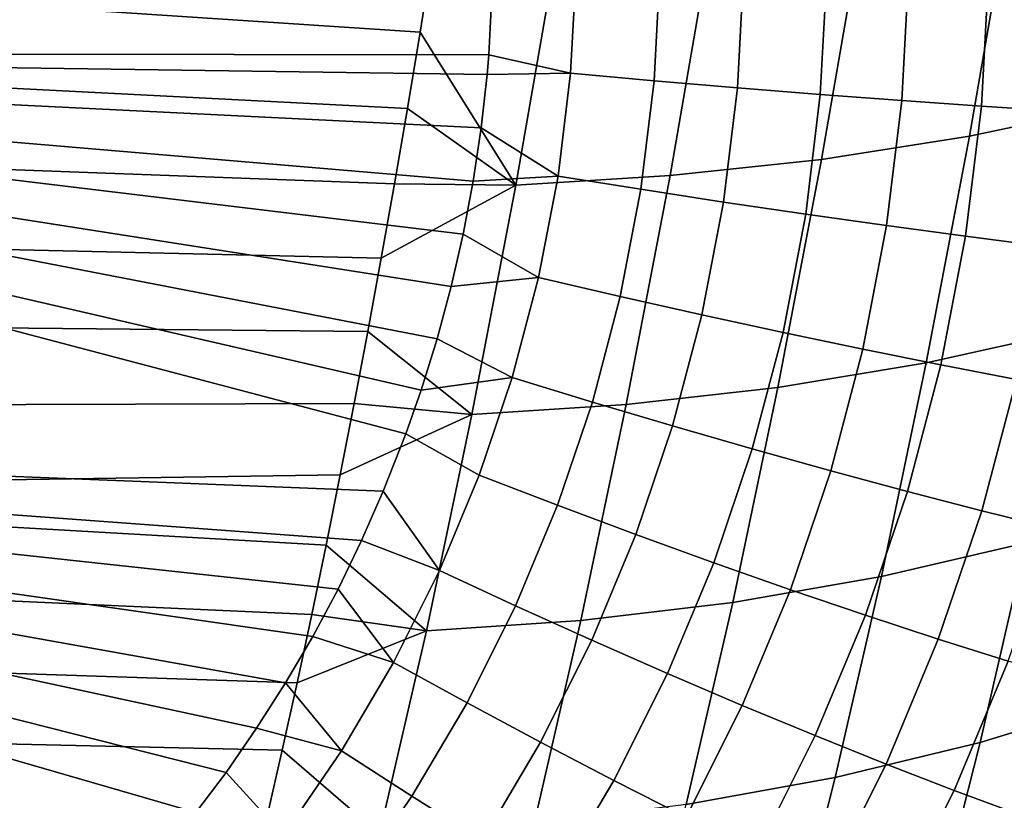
# Model space of a CAD drawing. Header units: metres. Extents: x -23 to 242, y -40 to 23.
# Tile 231 of 256: x 235.57 to 238.13, y -12.78 to -10.74. Entities that reach past the tile are written whole.
import ezdxf

# ---------------------------------------------------------------- set-up
doc = ezdxf.new("R2010")
doc.units = ezdxf.units.M
doc.layers.add('solid_10171013', color=7, linetype='CONTINUOUS')

msp = doc.modelspace()

# ---------------------------------------------------------------- linework, layer by layer
at = {"layer": 'solid_10171013'}
for points in [[(232.812607, -10.829764, 307.202728), (236.792038, -10.835502, 307.906921), (236.803162, -10.609179, 307.918457), (232.838882, -9.844253, 307.248596)], [(238.524368, -10.351789, 289.438873), (238.417435, -10.967891, 289.952423), (238.042908, -11.046631, 289.792633), (238.150726, -10.425742, 289.27475)], [(238.150726, -10.425742, 289.27475), (238.042908, -11.046631, 289.792633), (237.657608, -11.107338, 289.651672), (237.766144, -10.482779, 289.130371)], [(237.766144, -10.482779, 289.130371), (237.657608, -11.107338, 289.651672), (237.263382, -11.149476, 289.529968), (237.372421, -10.522351, 289.006134)], [(237.372421, -10.522351, 289.006134), (237.263382, -11.149476, 289.529968), (236.86174, -11.174473, 289.429474), (236.9711, -10.54605, 288.904053)], [(236.9711, -10.54605, 288.904053), (236.86174, -11.174473, 289.429474), (236.61293, -10.776695, 289.019562), (236.645569, -10.574851, 288.856079)], [(236.645569, -10.574851, 288.856079), (236.61293, -10.776695, 289.019562), (234.056335, -10.607415, 288.400848)], [(236.579803, -10.97526, 289.186218), (234.022232, -10.844049, 288.595093), (234.056335, -10.607415, 288.400848), (236.61293, -10.776695, 289.019562)], [(237.004639, -10.883286, 307.93277), (237.018951, -10.614314, 307.946686), (236.803162, -10.609179, 307.918457), (236.792038, -10.835502, 307.906921)], [(237.221802, -10.902838, 307.941376), (237.236908, -10.6188, 307.956085), (237.018951, -10.614314, 307.946686), (237.004639, -10.883286, 307.93277)], [(237.43898, -10.921288, 307.930969), (237.45488, -10.622429, 307.946411), (237.236908, -10.6188, 307.956085), (237.221802, -10.902838, 307.941376)], [(237.654526, -10.938498, 307.901611), (237.671188, -10.625173, 307.917816), (237.45488, -10.622429, 307.946411), (237.43898, -10.921288, 307.930969)], [(237.866776, -10.954335, 307.853546), (237.884186, -10.627009, 307.870483), (237.671188, -10.625173, 307.917816), (237.654526, -10.938498, 307.901611)], [(238.074142, -10.96868, 307.78714), (238.09227, -10.627927, 307.804749), (237.884186, -10.627009, 307.870483), (237.866776, -10.954335, 307.853546)], [(238.275024, -10.981423, 307.702881), (238.293839, -10.627916, 307.721161), (238.09227, -10.627927, 307.804749), (238.074142, -10.96868, 307.78714)], [(236.86174, -11.174473, 289.429474), (236.579803, -10.97526, 289.186218), (236.61293, -10.776695, 289.019562)], [(236.517258, -11.971122, 307.806763), (236.575806, -11.821919, 307.824249), (232.812607, -10.829764, 307.202728), (232.600296, -11.814736, 307.118774)], [(236.787582, -10.886837, 307.903931), (236.792038, -10.835502, 307.906921), (232.812607, -10.829764, 307.202728)], [(236.615509, -11.708224, 307.836639), (232.812607, -10.829764, 307.202728), (236.575806, -11.821919, 307.824249)], [(236.657104, -11.57411, 307.85022), (232.812607, -10.829764, 307.202728), (236.615509, -11.708224, 307.836639)], [(236.771957, -11.025622, 307.895142), (236.787582, -10.886837, 307.903931), (232.812607, -10.829764, 307.202728)], [(236.751053, -11.164033, 307.885376), (236.771957, -11.025622, 307.895142), (232.812607, -10.829764, 307.202728)], [(236.72493, -11.301757, 307.874634), (236.751053, -11.164033, 307.885376), (232.812607, -10.829764, 307.202728)], [(236.693604, -11.438509, 307.862915), (236.72493, -11.301757, 307.874634), (232.812607, -10.829764, 307.202728)], [(236.657104, -11.57411, 307.85022), (236.693604, -11.438509, 307.862915), (232.812607, -10.829764, 307.202728)], [(237.004639, -10.883286, 307.93277), (236.792038, -10.835502, 307.906921), (236.787582, -10.886837, 307.903931)], [(236.546127, -11.170921, 289.356323), (233.987274, -11.076721, 288.794189), (234.022232, -10.844049, 288.595093), (236.579803, -10.97526, 289.186218)], [(236.972092, -11.150709, 307.915405), (237.004639, -10.883286, 307.93277), (236.787582, -10.886837, 307.903931), (236.771957, -11.025622, 307.895142)], [(237.187424, -11.185234, 307.923004), (237.221802, -10.902838, 307.941376), (237.004639, -10.883286, 307.93277), (236.972092, -11.150709, 307.915405)], [(237.402786, -11.218415, 307.911621), (237.43898, -10.921288, 307.930969), (237.221802, -10.902838, 307.941376), (237.187424, -11.185234, 307.923004)], [(237.616562, -11.250001, 307.881317), (237.654526, -10.938498, 307.901611), (237.43898, -10.921288, 307.930969), (237.402786, -11.218415, 307.911621)], [(237.827118, -11.279751, 307.832336), (237.866776, -10.954335, 307.853546), (237.654526, -10.938498, 307.901611), (237.616562, -11.250001, 307.881317)], [(238.032837, -11.307439, 307.765045), (238.074142, -10.96868, 307.78714), (237.866776, -10.954335, 307.853546), (237.827118, -11.279751, 307.832336)], [(236.86174, -11.174473, 289.429474), (236.546127, -11.170921, 289.356323), (236.579803, -10.97526, 289.186218)], [(238.417435, -10.967891, 289.952423), (238.305771, -11.553183, 290.497437), (237.930328, -11.636411, 290.342133), (238.042908, -11.046631, 289.792633)], [(238.232162, -11.332854, 307.679962), (238.275024, -10.981423, 307.702881), (238.074142, -10.96868, 307.78714), (238.032837, -11.307439, 307.765045)], [(236.972092, -11.150709, 307.915405), (236.771957, -11.025622, 307.895142), (236.751053, -11.164033, 307.885376)], [(238.042908, -11.046631, 289.792633), (237.930328, -11.636411, 290.342133), (237.544327, -11.700549, 290.204712), (237.657608, -11.107338, 289.651672)], [(236.511826, -11.364075, 289.530212), (233.951477, -11.305351, 288.998016), (233.987274, -11.076721, 288.794189), (236.546127, -11.170921, 289.356323)], [(237.657608, -11.107338, 289.651672), (237.544327, -11.700549, 290.204712), (237.149582, -11.745076, 290.085541), (237.263382, -11.149476, 289.529968)], [(236.86174, -11.174473, 289.429474), (236.511826, -11.364075, 289.530212), (236.546127, -11.170921, 289.356323)], [(236.921448, -11.41511, 307.894623), (236.972092, -11.150709, 307.915405), (236.751053, -11.164033, 307.885376), (236.72493, -11.301757, 307.874634)], [(237.263382, -11.149476, 289.529968), (237.149582, -11.745076, 290.085541), (236.74762, -11.771251, 289.986664), (236.86174, -11.174473, 289.429474)], [(237.133926, -11.464431, 307.901031), (237.187424, -11.185234, 307.923004), (236.972092, -11.150709, 307.915405), (236.921448, -11.41511, 307.894623)], [(236.86174, -11.174473, 289.429474), (236.74762, -11.771251, 289.986664), (236.476868, -11.554911, 289.708099), (236.511826, -11.364075, 289.530212)], [(237.346481, -11.512168, 307.888489), (237.402786, -11.218415, 307.911621), (237.187424, -11.185234, 307.923004), (237.133926, -11.464431, 307.901031)], [(237.557495, -11.557959, 307.857025), (237.616562, -11.250001, 307.881317), (237.402786, -11.218415, 307.911621), (237.346481, -11.512168, 307.888489)], [(237.765381, -11.601456, 307.806946), (237.827118, -11.279751, 307.832336), (237.616562, -11.250001, 307.881317), (237.557495, -11.557959, 307.857025)], [(237.968536, -11.642327, 307.738586), (238.032837, -11.307439, 307.765045), (237.827118, -11.279751, 307.832336), (237.765381, -11.601456, 307.806946)], [(236.476868, -11.554911, 289.708099), (233.914871, -11.529856, 289.206482), (233.951477, -11.305351, 288.998016), (236.511826, -11.364075, 289.530212)], [(236.921448, -11.41511, 307.894623), (236.72493, -11.301757, 307.874634), (236.693604, -11.438509, 307.862915)], [(238.165421, -11.680264, 307.652496), (238.232162, -11.332854, 307.679962), (238.032837, -11.307439, 307.765045), (237.968536, -11.642327, 307.738586)], [(236.852936, -11.675079, 307.870575), (236.921448, -11.41511, 307.894623), (236.693604, -11.438509, 307.862915), (236.657104, -11.57411, 307.85022)], [(237.061539, -11.738942, 307.87561), (237.133926, -11.464431, 307.901031), (236.921448, -11.41511, 307.894623), (236.852936, -11.675079, 307.870575)], [(237.270279, -11.800983, 307.861664), (237.346481, -11.512168, 307.888489), (237.133926, -11.464431, 307.901031), (237.061539, -11.738942, 307.87561)], [(236.476868, -11.554911, 289.708099), (236.441315, -11.743019, 289.889587), (233.877457, -11.750155, 289.419464), (233.914871, -11.529856, 289.206482)], [(237.47757, -11.860734, 307.828888), (237.557495, -11.557959, 307.857025), (237.346481, -11.512168, 307.888489), (237.270279, -11.800983, 307.861664)], [(236.74762, -11.771251, 289.986664), (236.441315, -11.743019, 289.889587), (236.476868, -11.554911, 289.708099)], [(238.305771, -11.553183, 290.497437), (238.190048, -12.105485, 291.070496), (237.813675, -12.192865, 290.9198), (237.930328, -11.636411, 290.342133)], [(236.852936, -11.675079, 307.870575), (236.657104, -11.57411, 307.85022), (236.615509, -11.708224, 307.836639)], [(237.681839, -11.917739, 307.777496), (237.765381, -11.601456, 307.806946), (237.557495, -11.557959, 307.857025), (237.47757, -11.860734, 307.828888)], [(237.881531, -11.971564, 307.707916), (237.968536, -11.642327, 307.738586), (237.765381, -11.601456, 307.806946), (237.681839, -11.917739, 307.777496)], [(237.930328, -11.636411, 290.342133), (237.813675, -12.192865, 290.9198), (237.426941, -12.260179, 290.78598), (237.544327, -11.700549, 290.204712)], [(238.075104, -12.021801, 307.620636), (238.165421, -11.680264, 307.652496), (237.968536, -11.642327, 307.738586), (237.881531, -11.971564, 307.707916)], [(236.766922, -11.929396, 307.843353), (236.852936, -11.675079, 307.870575), (236.615509, -11.708224, 307.836639), (236.575806, -11.821919, 307.824249)], [(236.970657, -12.007476, 307.846802), (237.061539, -11.738942, 307.87561), (236.852936, -11.675079, 307.870575), (236.766922, -11.929396, 307.843353)], [(238.261108, -12.068067, 307.516327), (238.354538, -11.714975, 307.549316), (238.165421, -11.680264, 307.652496), (238.075104, -12.021801, 307.620636)], [(237.544327, -11.700549, 290.204712), (237.426941, -12.260179, 290.78598), (237.031677, -12.306913, 290.669434), (237.149582, -11.745076, 290.085541)], [(236.441315, -11.743019, 289.889587), (236.405167, -11.928452, 290.074799), (233.839279, -11.966169, 289.636841), (233.877457, -11.750155, 289.419464)], [(236.74762, -11.771251, 289.986664), (236.405167, -11.928452, 290.074799), (236.441315, -11.743019, 289.889587)], [(237.149582, -11.745076, 290.085541), (237.031677, -12.306913, 290.669434), (236.62941, -12.334172, 290.572174), (236.74762, -11.771251, 289.986664)], [(237.174606, -12.083504, 307.831329), (237.270279, -11.800983, 307.861664), (237.061539, -11.738942, 307.87561), (236.970657, -12.007476, 307.846802)], [(236.74762, -11.771251, 289.986664), (236.62941, -12.334172, 290.572174), (236.368378, -12.111308, 290.263824), (236.405167, -11.928452, 290.074799)], [(237.377213, -12.156901, 307.797028), (237.47757, -11.860734, 307.828888), (237.270279, -11.800983, 307.861664), (237.174606, -12.083504, 307.831329)], [(232.600296, -11.814736, 307.118774), (232.066101, -12.798779, 306.971558), (235.935852, -12.922561, 307.655396), (236.029556, -12.807051, 307.678192)], [(232.600296, -11.814736, 307.118774), (236.029556, -12.807051, 307.678192), (236.107941, -12.70247, 307.697571)], [(236.187576, -12.587562, 307.717651), (232.600296, -11.814736, 307.118774), (236.107941, -12.70247, 307.697571)], [(236.460754, -12.099442, 307.790527), (236.517258, -11.971122, 307.806763), (232.600296, -11.814736, 307.118774)], [(236.399445, -12.225391, 307.773499), (236.460754, -12.099442, 307.790527), (232.600296, -11.814736, 307.118774)], [(236.33342, -12.348836, 307.755646), (236.399445, -12.225391, 307.773499), (232.600296, -11.814736, 307.118774)], [(236.262756, -12.469625, 307.73703), (236.33342, -12.348836, 307.755646), (232.600296, -11.814736, 307.118774)], [(236.187576, -12.587562, 307.717651), (236.262756, -12.469625, 307.73703), (232.600296, -11.814736, 307.118774)], [(236.663803, -12.176864, 307.813141), (236.766922, -11.929396, 307.843353), (236.575806, -11.821919, 307.824249), (236.517258, -11.971122, 307.806763)], [(237.57695, -12.227111, 307.744171), (237.681839, -11.917739, 307.777496), (237.47757, -11.860734, 307.828888), (237.377213, -12.156901, 307.797028)], [(236.405167, -11.928452, 290.074799), (236.368378, -12.111308, 290.263824), (233.839279, -11.966169, 289.636841)], [(236.861694, -12.268772, 307.814819), (236.970657, -12.007476, 307.846802), (236.766922, -11.929396, 307.843353), (236.663803, -12.176864, 307.813141)], [(237.772278, -12.293598, 307.673157), (237.881531, -11.971564, 307.707916), (237.681839, -11.917739, 307.777496), (237.57695, -12.227111, 307.744171)], [(236.330948, -12.29167, 290.456787), (233.800354, -12.177817, 289.858459), (233.839279, -11.966169, 289.636841), (236.368378, -12.111308, 290.263824)], [(236.663803, -12.176864, 307.813141), (236.517258, -11.971122, 307.806763), (236.460754, -12.099442, 307.790527)], [(237.961716, -12.355858, 307.584534), (238.075104, -12.021801, 307.620636), (237.881531, -11.971564, 307.707916), (237.772278, -12.293598, 307.673157)], [(237.059906, -12.358402, 307.797577), (237.174606, -12.083504, 307.831329), (236.970657, -12.007476, 307.846802), (236.861694, -12.268772, 307.814819)], [(238.554306, -11.998408, 291.237335), (238.435898, -12.513073, 291.831207), (238.070511, -12.624907, 291.670074), (238.190048, -12.105485, 291.070496)], [(238.143814, -12.413417, 307.478973), (238.261108, -12.068067, 307.516327), (238.075104, -12.021801, 307.620636), (237.961716, -12.355858, 307.584534)], [(237.256912, -12.44507, 307.761597), (237.377213, -12.156901, 307.797028), (237.174606, -12.083504, 307.831329), (237.059906, -12.358402, 307.797577)], [(236.62941, -12.334172, 290.572174), (236.330948, -12.29167, 290.456787), (236.368378, -12.111308, 290.263824)], [(236.544052, -12.416319, 307.780029), (236.663803, -12.176864, 307.813141), (236.460754, -12.099442, 307.790527), (236.399445, -12.225391, 307.773499)], [(238.190048, -12.105485, 291.070496), (238.070511, -12.624907, 291.670074), (237.693207, -12.716149, 291.524078), (237.813675, -12.192865, 290.9198)], [(237.451202, -12.52812, 307.707092), (237.57695, -12.227111, 307.744171), (237.377213, -12.156901, 307.797028), (237.256912, -12.44507, 307.761597)], [(236.292877, -12.469473, 290.653748), (233.760681, -12.385016, 290.084259), (233.800354, -12.177817, 289.858459), (236.330948, -12.29167, 290.456787)], [(236.735199, -12.521601, 307.779785), (236.861694, -12.268772, 307.814819), (236.663803, -12.176864, 307.813141), (236.544052, -12.416319, 307.780029)], [(237.813675, -12.192865, 290.9198), (237.693207, -12.716149, 291.524078), (237.305756, -12.786414, 291.393951), (237.426941, -12.260179, 290.78598)], [(236.544052, -12.416319, 307.780029), (236.399445, -12.225391, 307.773499), (236.33342, -12.348836, 307.755646)], [(237.641296, -12.606918, 307.634491), (237.772278, -12.293598, 307.673157), (237.57695, -12.227111, 307.744171), (237.451202, -12.52812, 307.707092)], [(236.926727, -12.624382, 307.76062), (237.059906, -12.358402, 307.797577), (236.861694, -12.268772, 307.814819), (236.735199, -12.521601, 307.779785)], [(237.426941, -12.260179, 290.78598), (237.305756, -12.786414, 291.393951), (236.909958, -12.835201, 291.28006), (237.031677, -12.306913, 290.669434)], [(236.62941, -12.334172, 290.572174), (236.292877, -12.469473, 290.653748), (236.330948, -12.29167, 290.456787)], [(237.82576, -12.680867, 307.544373), (237.961716, -12.355858, 307.584534), (237.772278, -12.293598, 307.673157), (237.641296, -12.606918, 307.634491)], [(237.031677, -12.306913, 290.669434), (236.909958, -12.835201, 291.28006), (236.507385, -12.863462, 291.184418), (236.62941, -12.334172, 290.572174)], [(236.62941, -12.334172, 290.572174), (236.507385, -12.863462, 291.184418), (236.254181, -12.64443, 290.85437), (236.292877, -12.469473, 290.653748)], [(236.408325, -12.646641, 307.744232), (236.544052, -12.416319, 307.780029), (236.33342, -12.348836, 307.755646), (236.262756, -12.469625, 307.73703)], [(237.117203, -12.723882, 307.722778), (237.256912, -12.44507, 307.761597), (237.059906, -12.358402, 307.797577), (236.926727, -12.624382, 307.76062)], [(238.003174, -12.749403, 307.437378), (238.143814, -12.413417, 307.478973), (237.961716, -12.355858, 307.584534), (237.82576, -12.680867, 307.544373)], [(236.254181, -12.64443, 290.85437), (233.720306, -12.587687, 290.314056), (233.760681, -12.385016, 290.084259), (236.292877, -12.469473, 290.653748)], [(236.591766, -12.764772, 307.741882), (236.735199, -12.521601, 307.779785), (236.544052, -12.416319, 307.780029), (236.408325, -12.646641, 307.744232)], [(238.17218, -12.812004, 307.314392), (238.317184, -12.465835, 307.357269), (238.143814, -12.413417, 307.478973), (238.003174, -12.749403, 307.437378)], [(237.305176, -12.819345, 307.666443), (237.451202, -12.52812, 307.707092), (237.256912, -12.44507, 307.761597), (237.117203, -12.723882, 307.722778)], [(236.408325, -12.646641, 307.744232), (236.262756, -12.469625, 307.73703), (236.187576, -12.587562, 307.717651)], [(236.775742, -12.880191, 307.720642), (236.926727, -12.624382, 307.76062), (236.735199, -12.521601, 307.779785), (236.591766, -12.764772, 307.741882)], [(237.489197, -12.910044, 307.592133), (237.641296, -12.606918, 307.634491), (237.451202, -12.52812, 307.707092), (237.305176, -12.819345, 307.666443)], [(238.435898, -12.513073, 291.831207), (238.314026, -12.994709, 292.449829), (237.947479, -13.110966, 292.294525), (238.070511, -12.624907, 291.670074)], [(236.214951, -12.816256, 291.05838), (233.679245, -12.785749, 290.54776), (233.720306, -12.587687, 290.314056), (236.254181, -12.64443, 290.85437)], [(236.257202, -12.866716, 307.705933), (236.408325, -12.646641, 307.744232), (236.187576, -12.587562, 307.717651), (236.107941, -12.70247, 307.697571)], [(237.667877, -12.99529, 307.500336), (237.82576, -12.680867, 307.544373), (237.641296, -12.606918, 307.634491), (237.489197, -12.910044, 307.592133)], [(236.958832, -12.992018, 307.680756), (237.117203, -12.723882, 307.722778), (236.926727, -12.624382, 307.76062), (236.775742, -12.880191, 307.720642)], [(238.070511, -12.624907, 291.670074), (237.947479, -13.110966, 292.294525), (237.569229, -13.205802, 292.153351), (237.693207, -12.716149, 291.524078)], [(236.507385, -12.863462, 291.184418), (236.214951, -12.816256, 291.05838), (236.254181, -12.64443, 290.85437)], [(236.432114, -12.997112, 307.701294), (236.591766, -12.764772, 307.741882), (236.408325, -12.646641, 307.744232), (236.257202, -12.866716, 307.705933)], [(237.839844, -13.074434, 307.391815), (238.003174, -12.749403, 307.437378), (237.82576, -12.680867, 307.544373), (237.667877, -12.99529, 307.500336)], [(236.257202, -12.866716, 307.705933), (236.107941, -12.70247, 307.697571), (236.029556, -12.807051, 307.678192)], [(237.139633, -13.099404, 307.622498), (237.305176, -12.819345, 307.666443), (237.117203, -12.723882, 307.722778), (236.958832, -12.992018, 307.680756)], [(237.693207, -12.716149, 291.524078), (237.569229, -13.205802, 292.153351), (237.18103, -13.278811, 292.027008), (237.305756, -12.786414, 291.393951)], [(238.003799, -13.146873, 307.267365), (238.17218, -12.812004, 307.314392), (238.003174, -12.749403, 307.437378), (237.839844, -13.074434, 307.391815)], [(236.607666, -13.124588, 307.677856), (236.775742, -12.880191, 307.720642), (236.591766, -12.764772, 307.741882), (236.432114, -12.997112, 307.701294)]]:
    msp.add_3dface(points, dxfattribs=at)

doc.saveas('drawing.dxf')
